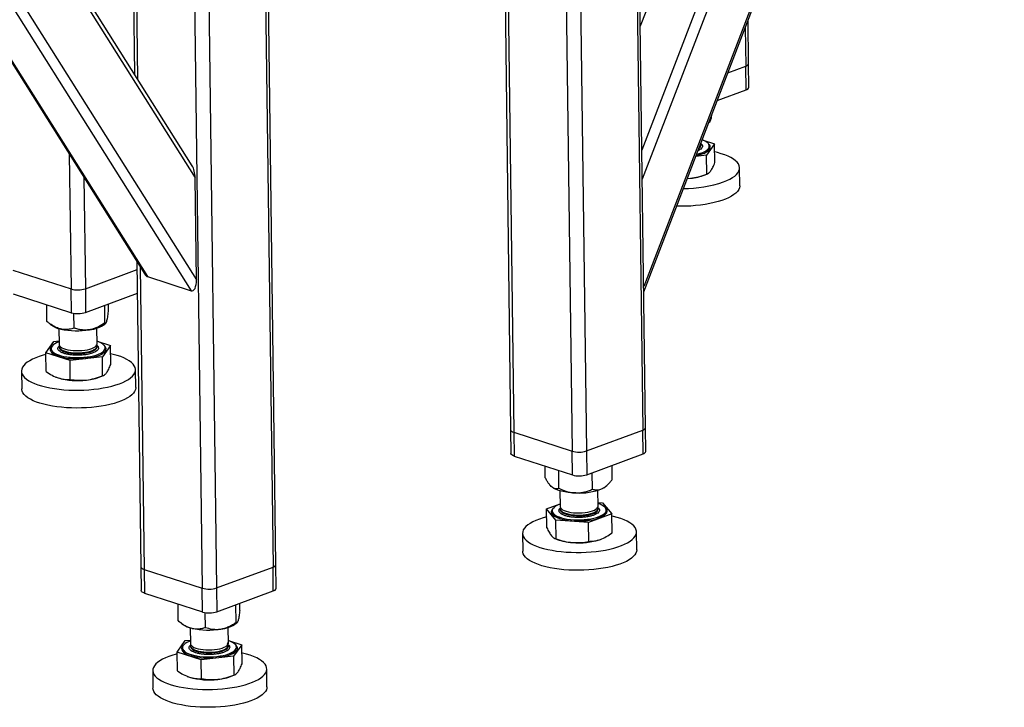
# Model space of a CAD drawing. Header units: millimetres. Extents: x 5 to 589, y 5 to 415.
# Tile 54 of 70: x 497 to 536, y 202 to 229. Entities that reach past the tile are written whole.
import ezdxf

# ---------------------------------------------------------------- set-up
doc = ezdxf.new("R2010")
doc.units = ezdxf.units.MM
doc.layers.add('TRAIT-FORT', color=4, linetype='Continuous', lineweight=25)

msp = doc.modelspace()

# ---------------------------------------------------------------- linework, layer by layer
at = {"layer": 'TRAIT-FORT', "color": 4, "linetype": 'Continuous', "lineweight": 25}
for p, q in [((536.071, 255.342), (521.933, 218.525)), ((521.936, 218.327), (536.163, 255.376)), ((534.104, 254.613), (521.877, 222.773)), ((533.576, 254.417), (521.862, 223.914)), ((531.271, 253.47), (521.798, 228.8)), ((522.006, 212.963), (521.533, 249.08)), ((516.21, 248.871), (516.681, 212.874)), ((516.33, 248.899), (516.803, 212.776)), ((521.42, 249.038), (521.893, 212.865)), ((518.634, 247.972), (519.104, 212.031)), ((519.199, 247.965), (519.67, 212.041)), ((507.414, 207.555), (506.941, 243.672)), ((501.618, 243.463), (501.835, 226.913)), ((501.738, 243.49), (501.958, 226.717)), ((506.828, 243.63), (507.302, 207.457)), ((504.042, 242.564), (504.512, 206.623)), ((504.608, 242.557), (505.078, 206.633)), ((493.653, 239.621), (504.229, 222.819)), ((504.112, 223.295), (493.801, 239.676)), ((489.831, 238.732), (502.241, 219.017)), ((489.887, 238.714), (502.347, 218.92)), ((491.25, 238.73), (504.072, 218.361)), ((491.641, 238.875), (504.281, 218.794)), ((526.073, 227.329), (526.051, 229.043)), ((525.941, 228.757), (525.961, 227.23)), ((526.085, 226.391), (526.073, 227.329)), ((525.254, 226.968), (525.961, 227.23)), ((525.973, 226.293), (525.961, 227.23)), ((524.832, 225.87), (525.973, 226.293)), ((524.509, 225.012), (524.5, 225.004)), ((524.509, 225.012), (524.549, 225.048)), ((524.238, 224.322), (524.73, 224.162)), ((524.203, 224.115), (524.202, 224.143)), ((524.73, 224.162), (524.409, 223.711)), ((524.521, 224.067), (524.521, 224.072)), ((524.74, 223.419), (524.73, 224.162)), ((499.261, 223.751), (499.331, 218.434)), ((524.409, 223.711), (523.985, 223.664)), ((524.418, 222.968), (524.409, 223.711)), ((525.724, 222.507), (525.714, 223.211)), ((499.839, 222.833), (499.896, 218.444)), ((504.281, 218.794), (504.229, 222.819)), ((523.649, 222.789), (523.781, 222.801)), ((523.652, 222.797), (523.781, 222.801)), ((524.351, 222.937), (524.448, 222.979)), ((497.03, 219.179), (499.331, 218.434)), ((499.896, 218.444), (501.936, 219.2)), ((501.932, 219.508), (502.09, 207.466)), ((502.055, 219.312), (502.212, 207.368)), ((502.347, 218.92), (504.072, 218.361)), ((499.343, 217.496), (499.331, 218.434)), ((499.896, 218.444), (499.908, 217.506)), ((497.042, 218.241), (499.343, 217.496)), ((499.908, 217.506), (501.948, 218.262)), ((498.381, 217.15), (498.372, 217.811)), ((500.668, 217.091), (500.659, 217.784)), ((500.81, 217.551), (500.806, 217.839)), ((499.453, 216.891), (499.445, 217.473)), ((498.381, 217.15), (498.387, 217.148)), ((498.385, 217.146), (498.531, 217.022)), ((498.852, 216.871), (498.86, 216.25)), ((500.36, 216.27), (500.352, 216.891)), ((500.668, 217.05), (500.708, 217.086)), ((498.336, 215.917), (498.658, 216.367)), ((498.545, 216.082), (498.545, 216.077)), ((498.658, 216.367), (498.858, 216.39)), ((498.861, 216.161), (498.862, 216.133)), ((500.359, 216.372), (500.889, 216.2)), ((500.361, 216.152), (500.361, 216.181)), ((500.889, 216.2), (500.567, 215.749)), ((500.68, 216.105), (500.68, 216.11)), ((500.899, 215.457), (500.889, 216.2)), ((499.291, 215.607), (498.336, 215.917)), ((498.346, 215.174), (498.336, 215.917)), ((500.567, 215.749), (499.291, 215.607)), ((500.577, 215.006), (500.567, 215.749)), ((499.301, 214.864), (499.291, 215.607)), ((497.374, 215.189), (497.383, 214.486)), ((498.737, 214.954), (498.744, 214.952)), ((498.744, 214.952), (498.825, 214.923)), ((500.51, 214.975), (500.607, 215.017)), ((501.883, 214.545), (501.873, 215.248)), ((522.018, 212.025), (522.006, 212.963)), ((516.681, 212.874), (516.694, 211.936)), ((516.803, 212.776), (519.104, 212.031)), ((516.803, 212.776), (516.816, 211.838)), ((519.67, 212.041), (521.893, 212.865)), ((521.906, 211.927), (521.893, 212.865)), ((516.816, 211.838), (519.117, 211.093)), ((519.117, 211.093), (519.104, 212.031)), ((519.67, 212.041), (519.682, 211.103)), ((519.682, 211.103), (521.906, 211.927)), ((518.049, 210.981), (518.043, 211.441)), ((520.69, 210.913), (520.682, 211.474)), ((518.586, 210.566), (518.577, 211.268)), ((519.906, 210.532), (519.897, 211.183)), ((520.442, 210.647), (520.478, 210.679)), ((518.626, 210.468), (518.634, 209.847)), ((520.134, 209.866), (520.126, 210.488)), ((518.098, 209.752), (518.632, 209.95)), ((520.132, 210.01), (520.309, 209.997)), ((520.309, 209.997), (520.675, 209.558)), ((518.464, 209.313), (518.098, 209.752)), ((518.108, 209.009), (518.098, 209.752)), ((518.318, 209.678), (518.319, 209.674)), ((518.635, 209.758), (518.635, 209.729)), ((520.675, 209.558), (519.752, 209.216)), ((520.126, 209.803), (520.155, 209.778)), ((520.135, 209.749), (520.135, 209.778)), ((520.453, 209.702), (520.453, 209.706)), ((520.684, 208.815), (520.675, 209.558)), ((519.752, 209.216), (518.464, 209.313)), ((518.473, 208.57), (518.464, 209.313)), ((519.762, 208.473), (519.752, 209.216)), ((517.148, 208.786), (517.157, 208.083)), ((521.656, 208.142), (521.647, 208.845)), ((518.433, 208.582), (518.518, 208.548)), ((507.426, 206.617), (507.414, 207.555)), ((502.09, 207.466), (502.102, 206.528)), ((502.212, 207.368), (504.512, 206.623)), ((502.212, 207.368), (502.224, 206.43)), ((505.078, 206.633), (507.302, 207.457)), ((507.314, 206.519), (507.302, 207.457)), ((502.224, 206.43), (504.525, 205.685)), ((504.525, 205.685), (504.512, 206.623)), ((505.078, 206.633), (505.09, 205.695)), ((505.09, 205.695), (507.314, 206.519)), ((503.563, 205.339), (503.554, 205.999)), ((505.849, 205.279), (505.84, 205.973)), ((505.992, 205.739), (505.988, 206.028)), ((504.635, 205.079), (504.627, 205.661)), ((503.568, 205.335), (503.563, 205.339)), ((503.568, 205.334), (503.713, 205.21)), ((505.85, 205.238), (505.89, 205.274)), ((504.034, 205.06), (504.042, 204.439)), ((505.542, 204.458), (505.534, 205.079)), ((503.518, 204.105), (503.84, 204.556)), ((503.84, 204.556), (504.04, 204.578)), ((505.514, 204.439), (505.488, 204.465)), ((505.538, 204.392), (505.563, 204.37)), ((505.54, 204.56), (506.071, 204.388)), ((504.473, 203.796), (503.518, 204.105)), ((503.528, 203.362), (503.518, 204.105)), ((503.727, 204.27), (503.727, 204.266)), ((504.043, 204.35), (504.043, 204.321)), ((505.543, 204.341), (505.543, 204.369)), ((506.071, 204.388), (505.749, 203.938)), ((505.861, 204.294), (505.861, 204.298)), ((506.081, 203.645), (506.071, 204.388)), ((505.749, 203.938), (504.473, 203.796)), ((504.483, 203.053), (504.473, 203.796)), ((505.749, 203.938), (505.759, 203.195)), ((502.556, 203.378), (502.565, 202.675)), ((507.064, 202.734), (507.055, 203.437)), ((503.919, 203.143), (503.926, 203.14)), ((503.926, 203.14), (504.006, 203.111)), ((505.692, 203.163), (505.788, 203.205))]:
    msp.add_line(p, q, dxfattribs=at)
at = {"layer": 'TRAIT-FORT', "color": 4, "linetype": 'Continuous', "lineweight": 25, "flags": 128}
for points in [[(524.018, 223.75), (524.055, 223.759), (524.163, 223.79), (524.259, 223.825), (524.342, 223.863), (524.41, 223.905), (524.463, 223.95), (524.499, 223.996), (524.518, 224.043), (524.519, 224.091), (524.503, 224.137), (524.469, 224.183), (524.419, 224.227), (524.353, 224.268), (524.273, 224.305), (524.236, 224.319)], [(524.178, 224.167), (524.193, 224.194), (524.201, 224.226)], [(523.997, 223.694), (524.016, 223.698), (524.133, 223.727), (524.238, 223.761), (524.331, 223.799), (524.409, 223.841), (524.472, 223.885), (524.517, 223.932), (524.546, 223.981), (524.556, 224.03), (524.548, 224.078), (524.523, 224.126), (524.479, 224.173), (524.476, 224.175)], [(524.016, 223.745), (524.056, 223.754), (524.163, 223.785), (524.259, 223.82), (524.342, 223.859), (524.41, 223.9), (524.463, 223.945), (524.499, 223.991), (524.518, 224.038), (524.521, 224.067)], [(524.124, 224.025), (524.14, 224.037), (524.177, 224.075), (524.198, 224.115), (524.201, 224.155), (524.188, 224.192)], [(525.083, 222.657), (525.214, 222.711), (525.333, 222.768), (525.436, 222.828), (525.524, 222.891), (525.596, 222.956), (525.651, 223.023), (525.69, 223.091), (525.71, 223.16), (525.714, 223.229), (525.699, 223.298), (525.667, 223.366), (525.618, 223.432), (525.552, 223.496), (525.47, 223.558), (525.372, 223.617), (525.259, 223.673), (525.132, 223.725), (524.992, 223.772), (524.84, 223.815), (524.734, 223.84)], [(525.724, 222.507), (525.723, 222.491), (525.711, 222.422), (525.682, 222.354), (525.635, 222.286), (525.571, 222.22), (525.491, 222.156), (525.395, 222.094), (525.284, 222.035), (525.159, 221.98), (525.021, 221.929), (524.871, 221.882), (524.709, 221.84), (524.538, 221.802), (524.359, 221.77), (524.173, 221.744), (523.981, 221.723), (523.785, 221.708), (523.587, 221.699), (523.388, 221.697), (523.23, 221.699)], [(498.587, 216.186), (498.57, 216.17), (498.533, 216.123), (498.513, 216.074), (498.512, 216.025), (498.529, 215.976), (498.563, 215.929), (498.615, 215.884), (498.683, 215.842), (498.766, 215.803), (498.864, 215.769), (498.973, 215.739), (499.093, 215.715), (499.222, 215.696), (499.357, 215.683), (499.496, 215.676), (499.637, 215.676), (499.778, 215.682), (499.916, 215.694)], [(498.859, 216.349), (498.853, 216.347), (498.763, 216.31), (498.687, 216.27), (498.627, 216.227), (498.582, 216.181), (498.555, 216.134), (498.545, 216.087), (498.552, 216.04), (498.577, 215.993), (498.619, 215.949), (498.677, 215.906), (498.751, 215.867), (498.838, 215.832), (498.939, 215.801), (499.05, 215.774), (499.171, 215.753), (499.299, 215.738), (499.432, 215.729), (499.568, 215.725), (499.704, 215.728), (499.84, 215.736), (499.971, 215.751), (500.097, 215.771), (500.214, 215.797), (500.322, 215.827), (500.418, 215.862), (500.501, 215.901), (500.569, 215.943), (500.622, 215.987), (500.658, 216.033), (500.677, 216.081), (500.678, 216.128), (500.662, 216.175), (500.628, 216.221), (500.578, 216.264), (500.512, 216.305), (500.432, 216.343), (500.359, 216.369)], [(498.545, 216.077), (498.552, 216.035), (498.577, 215.989), (498.619, 215.944), (498.677, 215.902), (498.751, 215.862), (498.838, 215.827), (498.939, 215.796), (499.05, 215.77), (499.171, 215.749), (499.299, 215.733), (499.432, 215.724), (499.568, 215.72), (499.704, 215.723), (499.84, 215.732), (499.971, 215.746), (500.097, 215.767), (500.214, 215.792), (500.322, 215.823), (500.418, 215.858), (500.501, 215.896), (500.569, 215.938), (500.622, 215.983), (500.658, 216.029), (500.677, 216.076), (500.68, 216.105)], [(498.86, 216.25), (498.863, 216.229), (498.882, 216.189), (498.917, 216.152), (498.969, 216.117), (499.037, 216.086), (499.117, 216.058), (499.209, 216.035), (499.311, 216.018), (499.419, 216.006), (499.532, 216), (499.647, 216), (499.761, 216.007), (499.871, 216.019), (499.975, 216.037), (500.071, 216.06), (500.156, 216.088), (500.228, 216.12), (500.286, 216.155), (500.327, 216.192), (500.352, 216.231), (500.36, 216.27)], [(498.862, 216.133), (498.864, 216.111), (498.883, 216.072), (498.919, 216.035), (498.971, 216), (499.038, 215.968), (499.119, 215.941), (499.211, 215.918), (499.312, 215.901), (499.421, 215.889), (499.533, 215.883), (499.648, 215.883), (499.762, 215.889), (499.873, 215.902), (499.977, 215.92), (500.073, 215.943), (500.157, 215.97), (500.229, 216.002), (500.287, 216.037), (500.329, 216.075), (500.354, 216.114), (500.361, 216.152)], [(498.89, 216.091), (498.93, 216.054), (498.986, 216.02), (499.057, 215.989), (499.14, 215.963), (499.235, 215.942), (499.338, 215.925), (499.448, 215.915), (499.562, 215.911), (499.677, 215.913), (499.79, 215.92), (499.899, 215.934), (500.001, 215.953), (500.094, 215.978), (500.176, 216.006), (500.245, 216.039), (500.299, 216.075), (500.336, 216.113), (500.357, 216.153), (500.36, 216.192), (500.36, 216.193)], [(499.916, 215.694), (500.049, 215.712), (500.175, 215.736), (500.292, 215.765), (500.397, 215.798), (500.49, 215.837), (500.568, 215.878), (500.63, 215.923), (500.676, 215.97), (500.705, 216.018), (500.715, 216.067), (500.707, 216.116), (500.682, 216.164), (500.638, 216.21), (500.635, 216.213)], [(498.337, 215.845), (498.227, 215.815), (498.076, 215.768), (497.938, 215.717), (497.813, 215.662), (497.702, 215.603), (497.606, 215.541), (497.526, 215.477), (497.462, 215.411), (497.416, 215.343), (497.386, 215.275), (497.374, 215.206), (497.38, 215.137), (497.403, 215.068), (497.443, 215.001), (497.501, 214.936), (497.575, 214.872), (497.665, 214.812), (497.771, 214.755), (497.891, 214.701), (498.025, 214.651), (498.171, 214.606), (498.328, 214.566), (498.496, 214.53), (498.673, 214.5), (498.857, 214.476), (499.046, 214.458), (499.241, 214.445), (499.438, 214.439), (499.637, 214.438), (499.836, 214.444), (500.033, 214.456), (500.227, 214.474), (500.416, 214.497), (500.599, 214.527), (500.775, 214.561), (500.941, 214.601), (501.097, 214.646), (501.241, 214.695), (501.241, 214.695)], [(501.241, 214.695), (501.373, 214.748), (501.491, 214.805), (501.595, 214.865), (501.683, 214.928), (501.755, 214.994), (501.81, 215.061), (501.849, 215.129), (501.869, 215.198), (501.873, 215.267), (501.858, 215.336), (501.826, 215.403), (501.777, 215.47), (501.711, 215.534), (501.629, 215.596), (501.531, 215.655), (501.418, 215.711), (501.291, 215.762), (501.151, 215.81), (500.999, 215.853), (500.893, 215.878)], [(501.883, 214.545), (501.882, 214.529), (501.87, 214.46), (501.841, 214.391), (501.794, 214.324), (501.73, 214.257), (501.65, 214.193), (501.554, 214.132), (501.443, 214.073), (501.318, 214.018), (501.18, 213.967), (501.03, 213.92), (500.868, 213.877), (500.697, 213.84), (500.518, 213.808), (500.332, 213.781), (500.14, 213.761), (499.944, 213.746), (499.746, 213.737), (499.547, 213.734), (499.349, 213.738), (499.152, 213.747), (498.96, 213.763), (498.773, 213.784), (498.593, 213.811), (498.42, 213.844), (498.258, 213.882), (498.106, 213.925), (497.966, 213.972), (497.839, 214.024), (497.726, 214.079), (497.628, 214.138), (497.545, 214.2), (497.479, 214.265), (497.43, 214.331), (497.398, 214.399), (497.384, 214.468), (497.383, 214.486)], [(516.681, 212.874), (516.681, 212.872), (516.691, 212.845), (516.715, 212.819), (516.753, 212.796), (516.803, 212.776)], [(516.681, 212.874), (516.681, 212.872), (516.691, 212.845), (516.715, 212.819), (516.753, 212.796), (516.803, 212.776)], [(516.816, 211.838), (516.765, 211.858), (516.727, 211.882), (516.703, 211.907), (516.694, 211.934), (516.694, 211.936)], [(520.442, 210.647), (520.381, 210.6), (520.3, 210.555)], [(519.248, 210.382), (519.1, 210.389), (518.956, 210.403), (518.82, 210.424), (518.693, 210.45), (518.578, 210.482), (518.476, 210.52), (518.389, 210.561), (518.32, 210.607)], [(518.633, 209.946), (518.558, 209.917), (518.478, 209.877), (518.414, 209.834), (518.366, 209.789), (518.334, 209.743), (518.319, 209.696), (518.322, 209.648), (518.343, 209.601), (518.381, 209.556), (518.435, 209.513), (518.505, 209.473), (518.589, 209.437), (518.686, 209.405), (518.795, 209.377), (518.914, 209.355), (519.04, 209.338), (519.172, 209.327), (519.307, 209.322), (519.444, 209.323), (519.58, 209.33), (519.712, 209.344), (519.84, 209.362), (519.96, 209.387), (520.07, 209.416), (520.169, 209.45), (520.255, 209.488), (520.327, 209.529), (520.384, 209.573), (520.424, 209.618), (520.447, 209.666), (520.453, 209.713), (520.441, 209.76), (520.412, 209.806), (520.412, 209.806)], [(518.634, 209.847), (518.635, 209.835), (518.649, 209.796), (518.681, 209.758), (518.729, 209.722), (518.792, 209.69), (518.87, 209.661), (518.959, 209.637), (519.058, 209.618), (519.165, 209.605), (519.277, 209.598), (519.392, 209.596), (519.506, 209.601), (519.618, 209.612), (519.724, 209.628), (519.822, 209.65), (519.91, 209.677), (519.985, 209.708), (520.046, 209.742), (520.092, 209.779), (520.121, 209.818), (520.133, 209.858), (520.134, 209.866)], [(517.834, 208.236), (517.983, 208.192), (518.143, 208.153), (518.313, 208.119), (518.492, 208.09), (518.677, 208.068), (518.868, 208.051), (519.064, 208.04), (519.262, 208.035), (519.461, 208.036), (519.659, 208.043), (519.856, 208.056), (520.049, 208.076), (520.236, 208.101), (520.418, 208.131), (520.591, 208.167), (520.755, 208.209), (520.908, 208.254), (521.049, 208.305), (521.178, 208.359), (521.293, 208.417), (521.392, 208.478), (521.476, 208.541), (521.544, 208.607), (521.595, 208.674), (521.629, 208.743), (521.646, 208.812), (521.644, 208.881), (521.626, 208.949), (521.589, 209.017), (521.536, 209.083), (521.466, 209.147), (521.38, 209.208), (521.278, 209.266), (521.161, 209.321), (521.031, 209.371), (520.888, 209.418), (520.733, 209.459), (520.676, 209.473)], [(518.36, 209.783), (518.356, 209.779), (518.314, 209.731), (518.29, 209.683), (518.284, 209.634), (518.296, 209.585), (518.327, 209.537)], [(518.319, 209.674), (518.323, 209.643), (518.343, 209.597), (518.381, 209.552), (518.435, 209.509), (518.505, 209.469), (518.589, 209.432), (518.686, 209.4), (518.795, 209.372), (518.914, 209.35), (519.04, 209.333), (519.172, 209.322), (519.307, 209.317), (519.444, 209.319), (519.58, 209.326), (519.713, 209.339), (519.84, 209.358), (519.96, 209.382), (520.07, 209.411), (520.169, 209.445), (520.256, 209.483), (520.328, 209.524), (520.384, 209.568), (520.424, 209.614), (520.447, 209.661), (520.453, 209.702)], [(518.327, 209.537), (518.374, 209.492), (518.438, 209.449), (518.518, 209.409), (518.612, 209.374), (518.719, 209.343), (518.836, 209.317), (518.963, 209.297), (519.097, 209.282), (519.235, 209.274), (519.376, 209.272), (519.517, 209.277), (519.656, 209.287), (519.79, 209.304), (519.918, 209.326), (520.037, 209.354), (520.146, 209.386), (520.242, 209.423), (520.324, 209.464), (520.39, 209.508), (520.44, 209.555), (520.473, 209.603), (520.488, 209.652), (520.485, 209.701), (520.463, 209.749), (520.425, 209.796), (520.409, 209.81)], [(518.635, 209.729), (518.636, 209.718), (518.651, 209.679), (518.682, 209.641), (518.73, 209.605), (518.794, 209.573), (518.871, 209.544), (518.96, 209.52), (519.06, 209.501), (519.167, 209.488), (519.279, 209.48), (519.393, 209.479), (519.508, 209.484), (519.619, 209.495), (519.725, 209.511), (519.823, 209.533), (519.911, 209.56), (519.987, 209.591), (520.048, 209.625), (520.094, 209.662), (520.123, 209.701), (520.135, 209.741), (520.135, 209.749)], [(518.645, 209.802), (518.637, 209.776), (518.638, 209.736), (518.657, 209.697), (518.692, 209.66), (518.744, 209.625), (518.811, 209.593), (518.892, 209.566), (518.984, 209.543), (519.085, 209.526), (519.194, 209.514), (519.307, 209.508), (519.422, 209.508), (519.536, 209.514), (519.646, 209.527), (519.75, 209.545), (519.846, 209.568), (519.931, 209.596), (520.003, 209.627), (520.061, 209.663), (520.102, 209.7), (520.127, 209.739), (520.135, 209.779), (520.125, 209.819), (520.123, 209.822)], [(518.102, 209.439), (517.962, 209.4), (517.815, 209.352), (517.679, 209.3), (517.558, 209.244), (517.45, 209.184), (517.358, 209.122), (517.282, 209.057), (517.223, 208.991), (517.18, 208.923), (517.155, 208.854), (517.148, 208.785), (517.158, 208.716), (517.185, 208.648), (517.23, 208.581), (517.292, 208.516), (517.37, 208.454), (517.464, 208.394), (517.574, 208.337), (517.697, 208.285), (517.834, 208.236)], [(521.656, 208.142), (521.649, 208.074), (521.624, 208.005), (521.581, 207.937), (521.522, 207.87), (521.446, 207.806), (521.354, 207.743), (521.246, 207.684), (521.125, 207.628), (520.989, 207.576), (520.842, 207.528), (520.683, 207.484), (520.515, 207.445), (520.337, 207.412), (520.152, 207.384), (519.962, 207.362), (519.767, 207.346), (519.569, 207.335), (519.37, 207.331), (519.172, 207.333), (518.975, 207.341), (518.781, 207.355), (518.593, 207.375), (518.411, 207.401), (518.236, 207.432), (518.071, 207.469), (517.916, 207.51), (517.773, 207.557), (517.643, 207.607), (517.526, 207.662), (517.424, 207.72), (517.338, 207.781), (517.268, 207.845), (517.215, 207.911), (517.178, 207.979), (517.16, 208.047), (517.157, 208.083)], [(502.09, 207.466), (502.09, 207.464), (502.099, 207.437), (502.123, 207.411), (502.161, 207.388), (502.212, 207.368)], [(502.09, 207.466), (502.09, 207.464), (502.099, 207.437), (502.123, 207.411), (502.161, 207.388), (502.212, 207.368)], [(502.224, 206.43), (502.173, 206.45), (502.135, 206.473), (502.111, 206.499), (502.102, 206.526), (502.102, 206.528)], [(503.768, 204.375), (503.731, 204.335), (503.702, 204.287), (503.692, 204.238), (503.7, 204.189), (503.725, 204.141), (503.769, 204.095), (503.829, 204.051), (503.905, 204.011), (503.995, 203.974), (504.099, 203.942), (504.214, 203.915), (504.339, 203.893), (504.471, 203.877), (504.608, 203.868), (504.749, 203.864), (504.89, 203.867), (505.029, 203.876), (505.165, 203.891), (505.295, 203.912), (505.416, 203.938), (505.528, 203.97), (505.627, 204.006), (505.713, 204.046), (505.783, 204.089), (505.837, 204.135), (505.874, 204.182), (505.894, 204.231), (505.895, 204.28), (505.879, 204.329), (505.844, 204.376), (505.817, 204.402)], [(504.041, 204.538), (503.988, 204.518), (503.905, 204.479), (503.837, 204.437), (503.784, 204.393), (503.748, 204.346), (503.729, 204.299), (503.728, 204.252), (503.744, 204.205), (503.778, 204.159), (503.828, 204.116), (503.894, 204.075), (503.975, 204.037), (504.069, 204.004), (504.175, 203.975), (504.291, 203.952), (504.416, 203.933), (504.546, 203.921), (504.681, 203.915), (504.818, 203.914), (504.954, 203.92), (505.088, 203.932)], [(504.042, 204.439), (504.042, 204.437), (504.052, 204.397), (504.079, 204.359), (504.123, 204.323), (504.183, 204.289), (504.257, 204.26), (504.344, 204.235), (504.441, 204.214), (504.546, 204.2), (504.657, 204.191), (504.771, 204.188), (504.886, 204.191), (504.998, 204.201)], [(504.044, 204.362), (504.044, 204.338), (504.058, 204.299), (504.09, 204.261), (504.138, 204.225), (504.201, 204.193), (504.279, 204.164), (504.368, 204.14), (504.467, 204.121), (504.574, 204.108), (504.686, 204.101), (504.801, 204.099), (504.915, 204.104), (505.027, 204.115), (505.133, 204.131), (505.231, 204.153), (505.319, 204.18), (505.394, 204.211), (505.456, 204.245), (505.501, 204.282), (505.531, 204.321), (505.543, 204.361), (505.537, 204.401), (505.514, 204.439), (505.514, 204.439)], [(504.998, 204.201), (505.106, 204.216), (505.206, 204.236), (505.297, 204.262), (505.375, 204.292), (505.441, 204.325), (505.49, 204.362), (505.524, 204.4), (505.54, 204.44), (505.542, 204.458)], [(505.088, 203.932), (505.217, 203.949), (505.339, 203.972), (505.451, 204), (505.554, 204.033), (505.643, 204.07), (505.719, 204.11), (505.779, 204.153), (505.824, 204.199), (505.851, 204.246), (505.861, 204.293), (505.854, 204.34), (505.829, 204.387), (505.787, 204.431), (505.729, 204.474), (505.656, 204.513), (505.568, 204.548), (505.54, 204.558)], [(503.188, 203.931), (503.056, 203.878), (502.938, 203.821), (502.834, 203.761), (502.746, 203.698), (502.674, 203.633), (502.619, 203.566), (502.58, 203.498), (502.56, 203.429), (502.557, 203.36), (502.571, 203.291), (502.603, 203.223), (502.652, 203.157), (502.718, 203.092), (502.8, 203.03), (502.898, 202.971), (503.011, 202.916), (503.138, 202.864), (503.278, 202.817), (503.43, 202.774), (503.593, 202.736), (503.765, 202.703), (503.946, 202.676), (504.133, 202.655), (504.325, 202.639), (504.521, 202.63), (504.72, 202.626), (504.919, 202.629), (505.117, 202.638), (505.312, 202.653), (505.504, 202.673), (505.69, 202.7), (505.87, 202.732), (506.041, 202.769), (506.202, 202.811), (506.353, 202.858), (506.491, 202.91), (506.616, 202.965), (506.727, 203.023), (506.823, 203.085), (506.903, 203.149), (506.967, 203.215), (507.013, 203.283), (507.043, 203.352), (507.055, 203.421), (507.049, 203.49), (507.026, 203.558), (506.986, 203.625), (506.928, 203.691), (506.854, 203.754), (506.764, 203.814), (506.658, 203.872), (506.538, 203.925), (506.404, 203.975), (506.258, 204.02), (506.101, 204.061), (506.075, 204.067)], [(503.727, 204.266), (503.728, 204.247), (503.744, 204.2), (503.778, 204.155), (503.828, 204.111), (503.894, 204.07), (503.975, 204.033), (504.069, 203.999), (504.175, 203.971), (504.291, 203.947), (504.416, 203.929), (504.547, 203.916), (504.681, 203.91), (504.818, 203.909), (504.954, 203.915), (505.088, 203.927)], [(504.043, 204.321), (504.043, 204.32), (504.053, 204.28), (504.081, 204.242), (504.125, 204.205), (504.185, 204.172), (504.259, 204.143), (504.345, 204.117), (504.442, 204.097), (504.547, 204.082), (504.658, 204.074), (504.773, 204.071), (504.887, 204.074), (505, 204.083)], [(505, 204.083), (505.107, 204.098), (505.208, 204.119), (505.298, 204.145), (505.377, 204.174), (505.442, 204.208), (505.492, 204.244), (505.525, 204.283), (505.542, 204.323), (505.543, 204.341)], [(505.088, 203.927), (505.217, 203.944), (505.339, 203.967), (505.452, 203.995), (505.554, 204.028), (505.643, 204.065), (505.719, 204.105), (505.78, 204.149), (505.824, 204.194), (505.851, 204.241), (505.861, 204.288), (505.861, 204.294)], [(506.433, 202.18), (506.288, 202.131), (506.132, 202.086), (505.966, 202.046), (505.79, 202.012), (505.607, 201.982), (505.418, 201.959), (505.224, 201.941), (505.027, 201.929), (504.828, 201.923), (504.629, 201.924), (504.432, 201.93), (504.237, 201.943), (504.048, 201.961), (503.864, 201.986), (503.687, 202.015), (503.52, 202.051), (503.362, 202.091), (503.216, 202.136), (503.082, 202.186), (502.962, 202.24), (502.857, 202.297), (502.766, 202.358), (502.692, 202.421), (502.634, 202.486), (502.594, 202.553), (502.571, 202.622), (502.565, 202.675)], [(507.064, 202.734), (507.06, 202.683), (507.04, 202.614), (507.001, 202.546), (506.946, 202.479), (506.874, 202.413), (506.786, 202.351), (506.683, 202.29), (506.564, 202.233), (506.433, 202.18)]]:
    msp.add_lwpolyline(points, dxfattribs=at)
at = {"layer": 'TRAIT-FORT', "color": 4, "linetype": 'Continuous', "lineweight": 25}
for centre, radius, start, end in [((525.939, 227.368), 0.139, 278.82, 343.5946), ((525.952, 226.43), 0.139, 278.82, 343.5946), ((524.03, 224.142), 0.174, 296.8239, 350.9102), ((523.508, 227.364), 4.963, 269.9072, 288.4951), ((523.608, 224.791), 1.997, 274.9886, 291.8475), ((499.597, 219.377), 0.979, 254.2166, 287.7837), ((499.609, 218.439), 0.979, 254.2166, 287.7837), ((499.078, 217.75), 0.91, 233.1, 259.9588), ((499.568, 219.818), 3.035, 257.6507, 279.3734), ((499.935, 218.091), 1.274, 275.7687, 305.1697), ((498.965, 216.163), 0.104, 174.103, 223.8023), ((499.591, 217.655), 2.837, 254.3325, 277.0744), ((499.767, 216.829), 1.997, 274.9886, 291.8475), ((521.872, 213.003), 0.139, 278.82, 343.5946), ((519.371, 212.973), 0.979, 254.2166, 287.7837), ((521.884, 212.065), 0.139, 278.82, 343.5946), ((519.383, 212.036), 0.979, 254.2166, 287.7837), ((519.386, 212.826), 2.447, 266.7802, 291.938), ((519.945, 209.312), 0.68, 46.59, 73.9967), ((519.235, 210.521), 2.099, 250.0158, 266.8203), ((519.371, 211.201), 2.787, 264.8169, 287.8395), ((507.28, 207.594), 0.139, 278.82, 343.5946), ((504.779, 207.565), 0.979, 254.2166, 287.7837), ((507.292, 206.657), 0.139, 278.82, 343.5946), ((504.791, 206.627), 0.979, 254.2166, 287.7837), ((504.26, 205.938), 0.91, 233.1, 259.9588), ((505.116, 206.28), 1.274, 275.7687, 305.1697), ((504.75, 208.007), 3.035, 257.6507, 279.3734), ((504.334, 200.79), 3.344, 104.105, 110.0458), ((504.773, 205.843), 2.837, 254.3325, 277.0744), ((504.948, 205.017), 1.997, 274.9886, 291.8475)]:
    msp.add_arc(centre, radius, start, end, dxfattribs=at)
for centre, start_param, end_param in [((504.013, 222.889), 4.538514, 5.603538), ((502.34, 219.423), 2.461945, 2.967718), ((504.066, 218.864), 2.967718, 4.538514)]:
    msp.add_ellipse(centre, major_axis=(-0.044, 0.508), ratio=0.416303, start_param=start_param, end_param=end_param, dxfattribs=at)
for points, knots in [([(524.517, 225.05), (524.525, 225.045), (524.537, 225.036), (524.556, 225.054), (524.571, 225.081), (524.579, 225.107), (524.582, 225.116)], [0, 0, 0, 0, 0.355175, 0.607567, 0.863365, 1, 1, 1, 1]), ([(524.582, 225.116), (524.588, 225.139), (524.601, 225.184), (524.616, 225.262), (524.624, 225.317), (524.627, 225.334)], [0, 0, 0, 0, 0.40197, 0.812328, 1, 1, 1, 1]), ([(524.199, 224.164), (524.207, 224.157), (524.234, 224.135), (524.253, 224.093), (524.255, 224.039), (524.222, 223.984), (524.162, 223.933), (524.101, 223.904), (524.072, 223.89)], [0, 0, 0, 0, 0.076076, 0.251887, 0.438229, 0.632318, 0.830525, 1, 1, 1, 1]), ([(524.418, 222.968), (524.445, 222.978), (524.498, 222.998), (524.553, 223.064), (524.58, 223.097)], [0, 0, 0, 0, 0.495458, 1, 1, 1, 1]), ([(524.58, 223.097), (524.607, 223.14), (524.662, 223.226), (524.714, 223.354), (524.74, 223.419)], [0, 0, 0, 0, 0.4945107, 1, 1, 1, 1]), ([(523.781, 222.801), (523.888, 222.818), (524.104, 222.852), (524.313, 222.929), (524.418, 222.968)], [0, 0, 0, 0, 0.494511, 1, 1, 1, 1]), ([(500.741, 217.154), (500.747, 217.176), (500.76, 217.221), (500.778, 217.317), (500.794, 217.427), (500.805, 217.509), (500.81, 217.551)], [0, 0, 0, 0, 0.2495779, 0.5043641, 0.7510469, 1, 1, 1, 1]), ([(498.919, 216.854), (498.91, 216.856), (498.835, 216.875), (498.692, 216.933), (498.522, 217.039), (498.421, 217.119), (498.381, 217.15)], [0, 0, 0, 0, 0.0504, 0.402614, 0.767588, 1, 1, 1, 1]), ([(499.453, 216.891), (499.391, 216.872), (499.276, 216.838), (499.096, 216.823), (498.979, 216.843), (498.919, 216.854)], [0, 0, 0, 0, 0.370774, 0.681182, 1, 1, 1, 1]), ([(500.063, 216.824), (500.01, 216.818), (499.903, 216.805), (499.747, 216.816), (499.596, 216.845), (499.501, 216.875), (499.453, 216.891)], [0, 0, 0, 0, 0.249578, 0.504364, 0.751047, 1, 1, 1, 1]), ([(500.668, 217.091), (500.585, 217.038), (500.46, 216.958), (500.28, 216.88), (500.161, 216.842), (500.088, 216.829), (500.063, 216.824)], [0, 0, 0, 0, 0.4320454, 0.6543493, 0.8796534, 1, 1, 1, 1]), ([(500.668, 217.091), (500.678, 217.083), (500.693, 217.071), (500.715, 217.092), (500.73, 217.119), (500.738, 217.145), (500.741, 217.154)], [0, 0, 0, 0, 0.432045, 0.654349, 0.879653, 1, 1, 1, 1]), ([(498.843, 216.01), (498.832, 216.027), (498.809, 216.061), (498.813, 216.114), (498.833, 216.159), (498.864, 216.183), (498.872, 216.189)], [0, 0, 0, 0, 0.278417, 0.57351, 0.880872, 1, 1, 1, 1]), ([(500.358, 216.201), (500.366, 216.195), (500.393, 216.172), (500.412, 216.131), (500.414, 216.077), (500.381, 216.022), (500.317, 215.968), (500.222, 215.92), (500.105, 215.881), (499.974, 215.85), (499.879, 215.837), (499.832, 215.831)], [0, 0, 0, 0, 0.047998, 0.158922, 0.27649, 0.398945, 0.523999, 0.649053, 0.771509, 0.889077, 1, 1, 1, 1]), ([(499.832, 215.831), (499.785, 215.827), (499.687, 215.818), (499.531, 215.817), (499.373, 215.826), (499.221, 215.847), (499.086, 215.878), (498.976, 215.917), (498.892, 215.962), (498.859, 215.995), (498.843, 216.01)], [0, 0, 0, 0, 0.116516, 0.240011, 0.368641, 0.5, 0.631359, 0.759989, 0.883484, 1, 1, 1, 1]), ([(500.739, 215.135), (500.766, 215.178), (500.821, 215.264), (500.873, 215.392), (500.899, 215.457)], [0, 0, 0, 0, 0.494511, 1, 1, 1, 1]), ([(498.346, 215.174), (498.424, 215.122), (498.581, 215.017), (498.743, 214.954), (498.825, 214.923)], [0, 0, 0, 0, 0.495458, 1, 1, 1, 1]), ([(498.825, 214.923), (498.904, 214.902), (499.066, 214.859), (499.222, 214.863), (499.301, 214.864)], [0, 0, 0, 0, 0.494511, 1, 1, 1, 1]), ([(499.94, 214.839), (500.047, 214.856), (500.263, 214.889), (500.472, 214.967), (500.577, 215.006)], [0, 0, 0, 0, 0.494511, 1, 1, 1, 1]), ([(500.577, 215.006), (500.604, 215.016), (500.657, 215.035), (500.712, 215.102), (500.739, 215.135)], [0, 0, 0, 0, 0.495458, 1, 1, 1, 1]), ([(499.301, 214.864), (499.405, 214.849), (499.615, 214.818), (499.831, 214.832), (499.94, 214.839)], [0, 0, 0, 0, 0.495458, 1, 1, 1, 1]), ([(518.32, 210.607), (518.296, 210.627), (518.249, 210.669), (518.18, 210.759), (518.113, 210.863), (518.071, 210.942), (518.049, 210.981)], [0, 0, 0, 0, 0.249578, 0.504364, 0.751047, 1, 1, 1, 1]), ([(520.3, 210.555), (520.307, 210.559), (520.362, 210.586), (520.466, 210.661), (520.588, 210.786), (520.661, 210.877), (520.69, 210.913)], [0, 0, 0, 0, 0.0504, 0.402614, 0.767588, 1, 1, 1, 1]), ([(518.586, 210.566), (518.55, 210.555), (518.495, 210.539), (518.416, 210.553), (518.363, 210.575), (518.331, 210.599), (518.32, 210.607)], [0, 0, 0, 0, 0.432045, 0.654349, 0.879653, 1, 1, 1, 1]), ([(518.586, 210.566), (518.677, 210.525), (518.815, 210.462), (519.011, 210.408), (519.141, 210.387), (519.22, 210.383), (519.248, 210.382)], [0, 0, 0, 0, 0.432045, 0.654349, 0.879653, 1, 1, 1, 1]), ([(519.248, 210.382), (519.305, 210.383), (519.421, 210.385), (519.59, 210.418), (519.752, 210.466), (519.855, 210.51), (519.906, 210.532)], [0, 0, 0, 0, 0.2495779, 0.5043641, 0.7510469, 1, 1, 1, 1]), ([(519.906, 210.532), (519.952, 210.52), (520.038, 210.5), (520.17, 210.504), (520.256, 210.538), (520.3, 210.555)], [0, 0, 0, 0, 0.370774, 0.681182, 1, 1, 1, 1]), ([(518.617, 209.607), (518.606, 209.624), (518.583, 209.657), (518.587, 209.711), (518.605, 209.753), (518.633, 209.775), (518.638, 209.779)], [0, 0, 0, 0, 0.2896251, 0.5965986, 0.9163342, 1, 1, 1, 1]), ([(520.155, 209.778), (520.166, 209.761), (520.188, 209.728), (520.187, 209.674), (520.155, 209.618), (520.09, 209.565), (519.996, 209.517), (519.879, 209.477), (519.747, 209.447), (519.607, 209.427), (519.46, 209.415), (519.305, 209.413), (519.147, 209.423), (518.995, 209.443), (518.86, 209.475), (518.749, 209.514), (518.666, 209.559), (518.633, 209.591), (518.617, 209.607)], [0, 0, 0, 0, 0.058258, 0.1200057, 0.1843204, 0.25, 0.3156796, 0.3799943, 0.441742, 0.5, 0.558258, 0.6200057, 0.6843204, 0.75, 0.8156796, 0.8799943, 0.941742, 1, 1, 1, 1]), ([(518.108, 209.009), (518.138, 208.946), (518.199, 208.82), (518.261, 208.736), (518.292, 208.693)], [0, 0, 0, 0, 0.495458, 1, 1, 1, 1]), ([(518.292, 208.693), (518.322, 208.661), (518.384, 208.597), (518.443, 208.579), (518.473, 208.57)], [0, 0, 0, 0, 0.494511, 1, 1, 1, 1]), ([(520.224, 208.548), (520.302, 208.581), (520.458, 208.649), (520.608, 208.759), (520.684, 208.815)], [0, 0, 0, 0, 0.494511, 1, 1, 1, 1]), ([(518.473, 208.57), (518.578, 208.535), (518.79, 208.465), (519.009, 208.439), (519.119, 208.425)], [0, 0, 0, 0, 0.495458, 1, 1, 1, 1]), ([(519.119, 208.425), (519.227, 208.422), (519.445, 208.415), (519.655, 208.454), (519.762, 208.473)], [0, 0, 0, 0, 0.4945107, 1, 1, 1, 1]), ([(519.762, 208.473), (519.837, 208.474), (519.989, 208.476), (520.145, 208.524), (520.224, 208.548)], [0, 0, 0, 0, 0.495458, 1, 1, 1, 1]), ([(505.992, 205.739), (505.983, 205.668), (505.969, 205.561), (505.948, 205.445), (505.935, 205.382), (505.926, 205.353), (505.923, 205.342)], [0, 0, 0, 0, 0.432045, 0.654349, 0.879653, 1, 1, 1, 1]), ([(503.563, 205.339), (503.626, 205.29), (503.742, 205.2), (503.924, 205.097), (504.042, 205.061), (504.101, 205.042)], [0, 0, 0, 0, 0.370774, 0.681182, 1, 1, 1, 1]), ([(505.244, 205.012), (505.297, 205.023), (505.404, 205.046), (505.559, 205.109), (505.708, 205.187), (505.802, 205.248), (505.849, 205.279)], [0, 0, 0, 0, 0.249578, 0.504364, 0.751047, 1, 1, 1, 1]), ([(505.923, 205.342), (505.917, 205.325), (505.904, 205.289), (505.885, 205.268), (505.867, 205.264), (505.855, 205.274), (505.849, 205.279)], [0, 0, 0, 0, 0.2495779, 0.5043641, 0.7510469, 1, 1, 1, 1]), ([(504.101, 205.042), (504.111, 205.04), (504.186, 205.023), (504.328, 205.012), (504.496, 205.036), (504.596, 205.067), (504.635, 205.079)], [0, 0, 0, 0, 0.0504, 0.402614, 0.767588, 1, 1, 1, 1]), ([(504.635, 205.079), (504.719, 205.054), (504.845, 205.015), (505.026, 204.997), (505.146, 204.998), (505.219, 205.009), (505.244, 205.012)], [0, 0, 0, 0, 0.432045, 0.654349, 0.879653, 1, 1, 1, 1]), ([(505.014, 204.02), (504.967, 204.016), (504.868, 204.007), (504.713, 204.005), (504.555, 204.015), (504.403, 204.035), (504.268, 204.066), (504.157, 204.106), (504.075, 204.151), (504.021, 204.198), (503.992, 204.249), (503.994, 204.303), (504.013, 204.345), (504.042, 204.368), (504.048, 204.373)], [0, 0, 0, 0, 0.08284, 0.170642, 0.262094, 0.355487, 0.44888, 0.540332, 0.628134, 0.710974, 0.793813, 0.881615, 0.973068, 1, 1, 1, 1]), ([(505.563, 204.37), (505.574, 204.353), (505.596, 204.319), (505.595, 204.265), (505.563, 204.21), (505.498, 204.157), (505.404, 204.109), (505.287, 204.069), (505.156, 204.038), (505.06, 204.026), (505.014, 204.02)], [0, 0, 0, 0, 0.116516, 0.240011, 0.368641, 0.5, 0.631359, 0.759989, 0.883484, 1, 1, 1, 1]), ([(505.921, 203.324), (505.948, 203.366), (506.002, 203.452), (506.054, 203.581), (506.081, 203.645)], [0, 0, 0, 0, 0.494511, 1, 1, 1, 1]), ([(503.528, 203.362), (503.606, 203.31), (503.763, 203.205), (503.925, 203.143), (504.006, 203.111)], [0, 0, 0, 0, 0.495458, 1, 1, 1, 1]), ([(505.759, 203.195), (505.785, 203.204), (505.839, 203.224), (505.894, 203.29), (505.921, 203.324)], [0, 0, 0, 0, 0.495458, 1, 1, 1, 1]), ([(504.006, 203.111), (504.086, 203.09), (504.248, 203.048), (504.404, 203.051), (504.483, 203.053)], [0, 0, 0, 0, 0.494511, 1, 1, 1, 1]), ([(504.483, 203.053), (504.587, 203.038), (504.796, 203.006), (505.013, 203.02), (505.122, 203.027)], [0, 0, 0, 0, 0.495458, 1, 1, 1, 1]), ([(505.122, 203.027), (505.229, 203.044), (505.445, 203.078), (505.654, 203.155), (505.759, 203.195)], [0, 0, 0, 0, 0.4945107, 1, 1, 1, 1])]:
    msp.add_open_spline(points, degree=3, knots=knots, dxfattribs=at)

doc.saveas('drawing.dxf')
